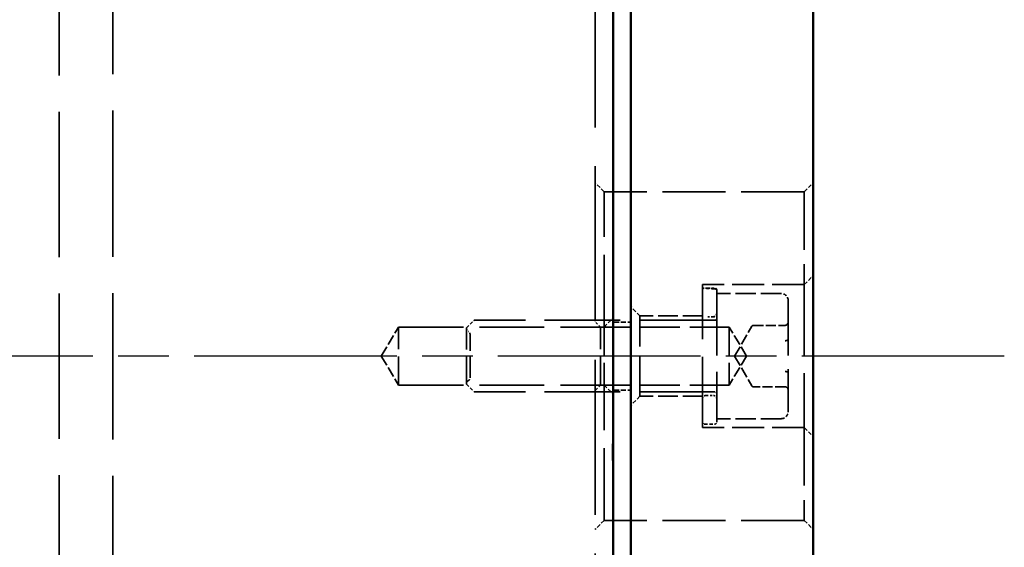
# Model space of a CAD drawing. Header units: millimetres. Extents: x 0 to 840, y 0 to 594.
# Tile 21 of 46: x 394 to 449, y 418 to 448. Entities that reach past the tile are written whole.
import ezdxf

# ---------------------------------------------------------------- set-up
doc = ezdxf.new("R2010")
doc.units = ezdxf.units.MM
doc.header["$LTSCALE"] = 2
doc.linetypes.add('CHAIN', pattern=[0.3543, 0.2362, -0.0295, 0.0591, -0.0295])
doc.linetypes.add('DASHED', pattern=[0.2067, 0.1654, -0.0413])
for name, color, linetype, lineweight in [('Mittellinie (ISO)', 7, 'Continuous', 25), ('Sichtbar (ISO)', 7, 'Continuous', 50), ('Verdeckt (ISO)', 7, 'DASHED', 35)]:
    doc.layers.add(name, color=color, linetype=linetype, lineweight=lineweight)

msp = doc.modelspace()

# ---------------------------------------------------------------- linework, layer by layer
at = {"layer": 'Mittellinie (ISO)', "linetype": 'CHAIN', "ltscale": 23.990969}
msp.add_line((449.186, 429.106), (116.314, 429.106), dxfattribs=at)
at = {"layer": 'Sichtbar (ISO)'}
for p, q in [((438.493, 485.356), (438.493, 372.856)), ((428.293, 373.606), (428.293, 484.606)), ((427.293, 424.203), (427.293, 461.99)), ((427.283, 424.203), (427.293, 424.203)), ((427.283, 424.203), (427.283, 423.274)), ((427.293, 423.274), (427.293, 424.203)), ((427.293, 423.274), (427.283, 423.274)), ((427.293, 401.846), (427.293, 423.274))]:
    msp.add_line(p, q, dxfattribs=at)
at = {"layer": 'Verdeckt (ISO)', "ltscale": 24.698055}
msp.add_line((399.293, 383.606), (399.293, 474.606), dxfattribs=at)
at = {"layer": 'Verdeckt (ISO)', "ltscale": 24.562351}
msp.add_line((396.293, 383.856), (396.293, 474.356), dxfattribs=at)
at = {"layer": 'Verdeckt (ISO)', "ltscale": 26.204821}
msp.add_line((426.293, 387.726), (426.293, 470.485), dxfattribs=at)
at = {"layer": 'Verdeckt (ISO)', "ltscale": 0.106591}
msp.add_line((427.283, 447.629), (427.283, 447.631), dxfattribs=at)
at = {"layer": 'Verdeckt (ISO)', "ltscale": 0.009423}
for p, q in [((427.293, 447.631), (427.283, 447.631)), ((427.293, 447.629), (427.283, 447.629)), ((427.293, 447.558), (427.283, 447.558)), ((427.293, 447.416), (427.283, 447.416)), ((427.293, 447.24), (427.283, 447.24)), ((427.293, 447.226), (427.283, 447.226)), ((427.293, 447.146), (427.283, 447.146)), ((427.293, 447.115), (427.283, 447.115)), ((427.293, 447.005), (427.283, 447.005)), ((427.293, 446.92), (427.283, 446.92)), ((427.293, 446.233), (427.283, 446.233)), ((427.293, 446.213), (427.283, 446.213)), ((427.293, 446.151), (427.283, 446.151)), ((427.293, 446.003), (427.283, 446.003)), ((427.293, 445.969), (427.283, 445.969)), ((427.293, 445.839), (427.283, 445.839)), ((427.293, 445.762), (427.283, 445.762)), ((427.293, 445.754), (427.283, 445.754)), ((427.293, 445.677), (427.283, 445.677)), ((427.293, 445.638), (427.283, 445.638)), ((427.293, 445.26), (427.283, 445.26)), ((427.293, 444.679), (427.283, 444.679)), ((427.293, 444.602), (427.283, 444.602)), ((427.293, 444.492), (427.283, 444.492)), ((427.293, 444.392), (427.283, 444.392)), ((427.293, 444.39), (427.283, 444.39)), ((427.293, 444.373), (427.283, 444.373)), ((427.293, 444.183), (427.283, 444.183)), ((427.293, 444.058), (427.283, 444.058)), ((427.283, 443.984), (427.293, 443.984)), ((427.293, 443.984), (427.283, 443.984)), ((427.293, 440.066), (427.283, 440.066)), ((427.283, 440.065), (427.293, 440.065)), ((427.293, 440.055), (427.283, 440.055)), ((427.293, 439.993), (427.283, 439.993)), ((427.293, 439.959), (427.283, 439.959)), ((427.293, 439.754), (427.283, 439.754)), ((427.293, 439.664), (427.283, 439.664)), ((427.293, 439.652), (427.283, 439.652)), ((427.293, 439.593), (427.283, 439.593)), ((427.293, 439.488), (427.283, 439.488)), ((427.293, 439.193), (427.283, 439.193)), ((427.293, 438.453), (427.283, 438.453)), ((427.293, 438.254), (427.283, 438.254)), ((427.293, 438.041), (427.283, 438.041)), ((427.293, 437.993), (427.283, 437.993)), ((427.293, 437.846), (427.283, 437.846)), ((427.293, 437.199), (427.283, 437.199)), ((427.283, 436.994), (427.293, 436.994)), ((427.293, 436.941), (427.283, 436.941)), ((427.293, 436.907), (427.283, 436.907)), ((427.293, 436.827), (427.283, 436.827)), ((427.293, 436.725), (427.283, 436.725)), ((427.293, 436.544), (427.283, 436.544)), ((427.293, 436.493), (427.283, 436.493)), ((427.293, 436.425), (427.283, 436.425)), ((427.283, 428.219), (427.293, 428.219)), ((427.293, 428.213), (427.283, 428.213)), ((427.293, 428.117), (427.283, 428.117)), ((427.293, 427.912), (427.283, 427.912)), ((427.293, 427.815), (427.283, 427.815)), ((427.293, 427.81), (427.283, 427.81)), ((427.293, 427.751), (427.283, 427.751)), ((427.293, 427.646), (427.283, 427.646)), ((427.293, 427.351), (427.283, 427.351)), ((427.293, 426.412), (427.283, 426.412)), ((427.293, 426.004), (427.283, 426.004)), ((427.293, 425.357), (427.283, 425.357)), ((427.293, 425.099), (427.283, 425.099)), ((427.293, 424.985), (427.283, 424.985)), ((427.283, 424.98), (427.293, 424.98)), ((427.293, 424.98), (427.283, 424.98)), ((427.293, 424.883), (427.283, 424.883)), ((427.293, 424.583), (427.283, 424.583)), ((427.293, 424.578), (427.283, 424.578)), ((427.293, 424.577), (427.283, 424.577)), ((427.293, 424.118), (427.283, 424.118)), ((427.293, 424.047), (427.283, 424.047)), ((427.293, 423.73), (427.283, 423.73)), ((427.293, 423.494), (427.283, 423.494)), ((427.293, 423.248), (427.283, 423.248)), ((427.293, 422.899), (427.283, 422.899)), ((427.293, 422.828), (427.283, 422.828)), ((427.293, 422.527), (427.283, 422.527)), ((427.293, 422.243), (427.283, 422.243)), ((427.293, 422.227), (427.283, 422.227)), ((427.293, 422.127), (427.283, 422.127)), ((427.293, 421.75), (427.283, 421.75)), ((427.293, 421.021), (427.283, 421.021)), ((427.293, 420.871), (427.283, 420.871)), ((427.293, 420.862), (427.283, 420.862)), ((427.283, 420.758), (427.293, 420.758)), ((427.293, 420.669), (427.283, 420.669)), ((427.293, 420.547), (427.283, 420.547)), ((427.293, 420.474), (427.283, 420.474))]:
    msp.add_line(p, q, dxfattribs=at)
at = {"layer": 'Verdeckt (ISO)', "ltscale": 0.396189}
msp.add_line((427.283, 447.558), (427.283, 447.629), dxfattribs=at)
at = {"layer": 'Verdeckt (ISO)', "ltscale": 1.828578}
msp.add_line((427.283, 445.638), (427.283, 447.558), dxfattribs=at)
at = {"layer": 'Verdeckt (ISO)', "ltscale": 0.359153}
msp.add_line((427.283, 445.26), (427.283, 445.638), dxfattribs=at)
at = {"layer": 'Verdeckt (ISO)', "ltscale": 1.145188}
msp.add_line((427.283, 444.058), (427.283, 445.26), dxfattribs=at)
at = {"layer": 'Verdeckt (ISO)', "ltscale": 0.405357}
msp.add_line((427.283, 443.984), (427.283, 444.058), dxfattribs=at)
at = {"layer": 'Verdeckt (ISO)', "ltscale": 0.075104}
msp.add_line((427.283, 440.065), (427.283, 440.066), dxfattribs=at)
at = {"layer": 'Verdeckt (ISO)', "ltscale": 0.393264}
msp.add_line((427.283, 439.664), (427.283, 440.065), dxfattribs=at)
at = {"layer": 'Verdeckt (ISO)', "ltscale": 0.82915}
msp.add_line((427.283, 439.301), (427.283, 439.664), dxfattribs=at)
at = {"layer": 'Verdeckt (ISO)', "ltscale": 1.0621}
for p, q in [((427.283, 438.243), (427.283, 439.301)), ((427.283, 426.401), (427.283, 427.459))]:
    msp.add_line(p, q, dxfattribs=at)
at = {"layer": 'Verdeckt (ISO)', "ltscale": 0.673312}
for p, q in [((426.793, 438.294), (426.293, 438.794)), ((437.993, 438.294), (438.493, 438.794)), ((437.993, 433.106), (438.493, 433.606)), ((428.793, 431.356), (428.293, 431.856)), ((426.793, 430.727), (427.293, 431.227)), ((426.793, 427.485), (427.293, 426.985)), ((428.793, 426.856), (428.293, 426.356)), ((437.993, 425.106), (438.493, 424.606)), ((426.793, 419.918), (426.293, 419.418)), ((437.993, 419.918), (438.493, 419.418))]:
    msp.add_line(p, q, dxfattribs=at)
at = {"layer": 'Verdeckt (ISO)', "ltscale": 12.192765}
for p, q in [((426.793, 430.727), (426.793, 438.294)), ((426.793, 419.918), (426.793, 427.485))]:
    msp.add_line(p, q, dxfattribs=at)
at = {"layer": 'Verdeckt (ISO)', "ltscale": 10.666201}
for p, q in [((437.993, 438.294), (426.793, 438.294)), ((437.993, 419.918), (426.793, 419.918))]:
    msp.add_line(p, q, dxfattribs=at)
at = {"layer": 'Verdeckt (ISO)', "ltscale": 1.32761}
msp.add_line((427.283, 436.994), (427.283, 438.243), dxfattribs=at)
at = {"layer": 'Verdeckt (ISO)', "ltscale": 9.803325}
for p, q in [((437.993, 438.294), (437.993, 433.106)), ((437.993, 425.106), (437.993, 419.918))]:
    msp.add_line(p, q, dxfattribs=at)
at = {"layer": 'Verdeckt (ISO)', "ltscale": 0.435165}
msp.add_line((427.283, 436.544), (427.283, 436.994), dxfattribs=at)
at = {"layer": 'Verdeckt (ISO)', "ltscale": 0.048368}
msp.add_line((427.283, 436.493), (427.283, 436.544), dxfattribs=at)
at = {"layer": 'Verdeckt (ISO)', "ltscale": 0.505066}
msp.add_line((427.283, 436.425), (427.283, 436.493), dxfattribs=at)
at = {"layer": 'Verdeckt (ISO)', "ltscale": 11.967462}
for p, q in [((432.293, 425.106), (432.293, 433.106)), ((437.993, 433.106), (437.993, 425.106))]:
    msp.add_line(p, q, dxfattribs=at)
at = {"layer": 'Verdeckt (ISO)', "ltscale": 5.428285}
for p, q in [((437.993, 433.106), (432.293, 433.106)), ((437.993, 425.106), (432.293, 425.106))]:
    msp.add_line(p, q, dxfattribs=at)
at = {"layer": 'Verdeckt (ISO)', "ltscale": 0.383574}
msp.add_line((432.59, 432.906), (432.993, 432.906), dxfattribs=at)
at = {"layer": 'Verdeckt (ISO)', "ltscale": 11.069895}
msp.add_line((433.093, 432.806), (433.093, 425.406), dxfattribs=at)
at = {"layer": 'Verdeckt (ISO)', "ltscale": 3.428354}
for p, q in [((436.693, 432.606), (433.093, 432.606)), ((436.693, 425.606), (433.093, 425.606))]:
    msp.add_line(p, q, dxfattribs=at)
at = {"layer": 'Verdeckt (ISO)', "ltscale": 9.27476}
msp.add_line((437.093, 432.206), (437.093, 426.006), dxfattribs=at)
at = {"layer": 'Verdeckt (ISO)', "ltscale": 0.570357}
for p, q in [((419.096, 430.679), (419.519, 431.103)), ((419.096, 427.532), (419.519, 427.109))]:
    msp.add_line(p, q, dxfattribs=at)
at = {"layer": 'Verdeckt (ISO)', "ltscale": 12.824644}
for p, q in [((432.993, 431.106), (419.527, 431.106)), ((432.993, 427.106), (419.527, 427.106))]:
    msp.add_line(p, q, dxfattribs=at)
at = {"layer": 'Verdeckt (ISO)', "ltscale": 0.403947}
for p, q in [((426.593, 430.727), (426.293, 431.027)), ((426.593, 427.485), (426.293, 427.185))]:
    msp.add_line(p, q, dxfattribs=at)
at = {"layer": 'Verdeckt (ISO)', "ltscale": 0.857013}
for p, q in [((427.343, 431.006), (428.243, 431.006)), ((427.343, 427.206), (428.243, 427.206))]:
    msp.add_line(p, q, dxfattribs=at)
at = {"layer": 'Verdeckt (ISO)', "ltscale": 6.731654}
msp.add_line((428.793, 426.856), (428.793, 431.356), dxfattribs=at)
at = {"layer": 'Verdeckt (ISO)', "ltscale": 3.333119}
for p, q in [((432.293, 431.356), (428.793, 431.356)), ((432.293, 426.856), (428.793, 426.856))]:
    msp.add_line(p, q, dxfattribs=at)
at = {"layer": 'Verdeckt (ISO)', "ltscale": 0.28834}
msp.add_line((432.59, 431.306), (432.893, 431.306), dxfattribs=at)
at = {"layer": 'Verdeckt (ISO)', "ltscale": 0.077389}
for p, q in [((437.064, 430.919), (437.01, 430.858)), ((437.01, 429.982), (437.064, 430.013)), ((437.01, 428.23), (437.064, 428.199)), ((437.01, 427.354), (437.064, 427.292))]:
    msp.add_line(p, q, dxfattribs=at)
at = {"layer": 'Verdeckt (ISO)', "ltscale": 1.800898}
for p, q in [((414.319, 429.106), (415.293, 430.727)), ((434.767, 429.106), (433.793, 430.727)), ((414.319, 429.106), (415.293, 427.485)), ((434.767, 429.106), (433.793, 427.485))]:
    msp.add_line(p, q, dxfattribs=at)
at = {"layer": 'Verdeckt (ISO)', "ltscale": 4.849754}
for p, q in [((415.293, 427.485), (415.293, 430.727)), ((426.593, 427.485), (426.593, 430.727)), ((426.793, 430.727), (426.793, 427.485)), ((433.793, 430.727), (433.793, 427.485))]:
    msp.add_line(p, q, dxfattribs=at)
at = {"layer": 'Verdeckt (ISO)', "ltscale": 10.951905}
for p, q in [((415.293, 430.727), (426.793, 430.727)), ((415.293, 427.485), (426.793, 427.485))]:
    msp.add_line(p, q, dxfattribs=at)
at = {"layer": 'Verdeckt (ISO)', "ltscale": 4.686525}
msp.add_line((419.093, 427.539), (419.093, 430.672), dxfattribs=at)
at = {"layer": 'Verdeckt (ISO)', "ltscale": 6.666338}
for p, q in [((433.793, 430.727), (426.793, 430.727)), ((433.793, 427.485), (426.793, 427.485))]:
    msp.add_line(p, q, dxfattribs=at)
at = {"layer": 'Verdeckt (ISO)', "ltscale": 1.832601}
for q in [(435.055, 430.772), (435.055, 427.439)]:
    msp.add_line((434.093, 429.106), q, dxfattribs=at)
at = {"layer": 'Verdeckt (ISO)', "ltscale": 1.697918}
for p, q in [((435.142, 430.822), (436.925, 430.822)), ((436.925, 427.389), (435.142, 427.389))]:
    msp.add_line(p, q, dxfattribs=at)
at = {"layer": 'Verdeckt (ISO)', "ltscale": 3.590168}
msp.add_line((419.293, 427.906), (419.293, 430.306), dxfattribs=at)
at = {"layer": 'Verdeckt (ISO)', "ltscale": 0.385145}
msp.add_line((427.283, 427.815), (427.283, 428.219), dxfattribs=at)
at = {"layer": 'Verdeckt (ISO)', "ltscale": 0.72059}
msp.add_line((427.283, 427.459), (427.283, 427.815), dxfattribs=at)
at = {"layer": 'Verdeckt (ISO)', "ltscale": 0.380839}
msp.add_line((432.493, 426.906), (432.893, 426.906), dxfattribs=at)
at = {"layer": 'Verdeckt (ISO)', "ltscale": 1.875566}
msp.add_line((427.283, 424.98), (427.283, 426.401), dxfattribs=at)
at = {"layer": 'Verdeckt (ISO)', "ltscale": 0.384286}
msp.add_line((427.283, 424.578), (427.283, 424.98), dxfattribs=at)
at = {"layer": 'Verdeckt (ISO)', "ltscale": 0.571309}
msp.add_line((432.393, 425.306), (432.993, 425.306), dxfattribs=at)
at = {"layer": 'Verdeckt (ISO)', "ltscale": 0.071233}
msp.add_line((427.283, 424.577), (427.283, 424.578), dxfattribs=at)
at = {"layer": 'Verdeckt (ISO)', "ltscale": 0.024764}
msp.add_line((427.283, 423.248), (427.283, 423.274), dxfattribs=at)
at = {"layer": 'Verdeckt (ISO)', "ltscale": 1.76787}
msp.add_line((427.283, 421.903), (427.283, 423.248), dxfattribs=at)
at = {"layer": 'Verdeckt (ISO)', "ltscale": 1.916395}
msp.add_line((427.283, 420.474), (427.283, 421.903), dxfattribs=at)
at = {"layer": 'Verdeckt (ISO)', "ltscale": 0.149495}
for centre, start, end in [((432.993, 432.806), 0, 90), ((432.993, 431.206), 270, 0), ((432.993, 427.006), 0, 90), ((432.393, 425.406), 180, 270), ((432.993, 425.406), 270, 0)]:
    msp.add_arc(centre, 0.1, start, end, dxfattribs=at)
at = {"layer": 'Verdeckt (ISO)', "ltscale": 0.598278}
for centre, start, end in [((436.693, 432.206), 0, 90), ((436.693, 426.006), 270, 0)]:
    msp.add_arc(centre, 0.4, start, end, dxfattribs=at)
at = {"layer": 'Verdeckt (ISO)', "ltscale": 0.299089}
for centre, start, end in [((432.893, 431.506), 270, 0), ((432.493, 426.706), 90, 180), ((432.893, 426.706), 0, 90)]:
    msp.add_arc(centre, 0.2, start, end, dxfattribs=at)
at = {"layer": 'Verdeckt (ISO)', "ltscale": 0.00738}
for centre, start, end in [((419.527, 431.096), 90, 135), ((419.103, 430.672), 135, 180), ((419.103, 427.539), 180, 225), ((419.527, 427.116), 225, 270)]:
    msp.add_arc(centre, 0.01, start, end, dxfattribs=at)
at = {"layer": 'Verdeckt (ISO)', "ltscale": 0.074697}
for centre, start, end in [((427.343, 431.056), 180, 270), ((428.243, 431.056), 270, 0), ((427.343, 427.156), 90, 180), ((428.243, 427.156), 0, 90)]:
    msp.add_arc(centre, 0.05, start, end, dxfattribs=at)
at = {"layer": 'Verdeckt (ISO)', "ltscale": 0.199359}
for centre, start, end in [((419.293, 430.652), 180, 240), ((419.093, 430.306), 0, 60), ((419.293, 427.559), 120, 180), ((419.093, 427.906), 300, 0)]:
    msp.add_arc(centre, 0.2, start, end, dxfattribs=at)
at = {"layer": 'Verdeckt (ISO)', "ltscale": 0.09963}
for centre, start, end in [((435.142, 430.722), 90, 150), ((435.142, 427.489), 210, 270)]:
    msp.add_arc(centre, 0.1, start, end, dxfattribs=at)
at = {"layer": 'Verdeckt (ISO)', "ltscale": 0.216828}
msp.add_ellipse((432.59, 417.744), major_axis=(0.001, 15.162), ratio=0.866216, start_param=0.000041, end_param=0.015065, dxfattribs=at)
at = {"layer": 'Verdeckt (ISO)', "ltscale": 0.661149}
msp.add_ellipse((432.003, 417.948), major_axis=(-0.005, 14.957), ratio=0.866213, start_param=6.206267, end_param=6.252688, dxfattribs=at)
at = {"layer": 'Verdeckt (ISO)', "ltscale": 0.332671}
msp.add_ellipse((432.59, 422.493), major_axis=(0.002, 8.813), ratio=0.865699, start_param=6.243751, end_param=6.283399, dxfattribs=at)
at = {"layer": 'Verdeckt (ISO)', "ltscale": 0.084267}
for centre, major_axis, ratio, start_param, end_param in [((436.993, 431.001), (0, 0.115), 0.866025, 3.926991, 4.712389), ((436.993, 430.053), (-0.1, 0), 0.57735, 2.356194, 3.141593), ((436.993, 428.158), (-0.1, 0), 0.57735, 3.141593, 3.926991), ((436.993, 427.21), (0, 0.115), 0.866025, 4.712389, 5.497787)]:
    msp.add_ellipse(centre, major_axis=major_axis, ratio=ratio, start_param=start_param, end_param=end_param, dxfattribs=at)
at = {"layer": 'Verdeckt (ISO)', "ltscale": 0.159964}
msp.add_open_spline([(432.393, 432.904), (432.388, 432.904), (432.383, 432.903), (432.373, 432.902), (432.368, 432.901), (432.359, 432.898), (432.354, 432.896), (432.345, 432.891), (432.341, 432.889), (432.332, 432.883), (432.328, 432.879), (432.321, 432.872), (432.317, 432.868), (432.311, 432.86), (432.308, 432.855), (432.303, 432.846), (432.301, 432.841), (432.297, 432.831), (432.296, 432.826), (432.294, 432.815), (432.293, 432.809), (432.293, 432.802)], degree=3, knots=[0, 0, 0, 0, 0.00152725, 0.00152725, 0.00305449, 0.00305449, 0.00458174, 0.00458174, 0.00610899, 0.00610899, 0.00763623, 0.00763623, 0.00916348, 0.00916348, 0.01069073, 0.01069073, 0.01212813, 0.01212813, 0.01350199, 0.01350199, 0.01527247, 0.01527247, 0.01527247, 0.01527247], dxfattribs=at)
at = {"layer": 'Verdeckt (ISO)', "ltscale": 0.157832}
msp.add_open_spline([(432.293, 432.802), (432.293, 432.807), (432.293, 432.811), (432.295, 432.82), (432.296, 432.825), (432.298, 432.834), (432.3, 432.838), (432.304, 432.847), (432.306, 432.851), (432.312, 432.859), (432.315, 432.863), (432.321, 432.871), (432.325, 432.874), (432.333, 432.881), (432.337, 432.883), (432.346, 432.888), (432.35, 432.891), (432.359, 432.894), (432.364, 432.896), (432.377, 432.898), (432.385, 432.899), (432.393, 432.899)], degree=3, knots=[0.00004823, 0.00004823, 0.00004823, 0.00004823, 0.00128067, 0.00128067, 0.00254644, 0.00254644, 0.00383648, 0.00383648, 0.00516422, 0.00516422, 0.00654746, 0.00654746, 0.00801148, 0.00801148, 0.00951809, 0.00951809, 0.01102471, 0.01102471, 0.01253133, 0.01253133, 0.01506617, 0.01506617, 0.01506617, 0.01506617], dxfattribs=at)
at = {"layer": 'Verdeckt (ISO)', "ltscale": 0.163299}
msp.add_open_spline([(432.994, 432.862), (432.999, 432.861), (433.004, 432.86), (433.014, 432.858), (433.019, 432.856), (433.028, 432.853), (433.033, 432.85), (433.042, 432.845), (433.046, 432.842), (433.054, 432.836), (433.058, 432.832), (433.066, 432.824), (433.069, 432.82), (433.075, 432.811), (433.078, 432.807), (433.083, 432.797), (433.086, 432.791), (433.089, 432.781), (433.09, 432.776), (433.092, 432.764), (433.093, 432.758), (433.093, 432.752)], degree=3, knots=[0, 0, 0, 0, 0.00156736, 0.00156736, 0.00313472, 0.00313472, 0.00470208, 0.00470208, 0.00626944, 0.00626944, 0.0078368, 0.0078368, 0.00940415, 0.00940415, 0.01097151, 0.01097151, 0.01253887, 0.01253887, 0.01402722, 0.01402722, 0.01567359, 0.01567359, 0.01567359, 0.01567359], dxfattribs=at)
at = {"layer": 'Verdeckt (ISO)', "ltscale": 0.316577}
msp.add_open_spline([(432.893, 431.299), (432.902, 431.298), (432.912, 431.299), (432.931, 431.3), (432.941, 431.302), (432.96, 431.307), (432.969, 431.31), (432.987, 431.317), (432.996, 431.322), (433.013, 431.333), (433.021, 431.339), (433.037, 431.352), (433.044, 431.359), (433.056, 431.375), (433.062, 431.383), (433.072, 431.399), (433.076, 431.408), (433.083, 431.425), (433.086, 431.434), (433.089, 431.451), (433.091, 431.458), (433.093, 431.473), (433.093, 431.481), (433.093, 431.489)], degree=3, knots=[0, 0, 0, 0, 0.00315752, 0.00315752, 0.00631504, 0.00631504, 0.00947257, 0.00947257, 0.01263009, 0.01263009, 0.01578761, 0.01578761, 0.01888994, 0.01888994, 0.02178725, 0.02178725, 0.02452835, 0.02452835, 0.02720631, 0.02720631, 0.02939077, 0.02939077, 0.03157522, 0.03157522, 0.03157522, 0.03157522], dxfattribs=at)
at = {"layer": 'Verdeckt (ISO)', "ltscale": 0.091068}
for points in [[(436.925, 430.822), (436.925, 430.822), (436.925, 430.822), (436.936, 430.822), (436.946, 430.823), (436.965, 430.828), (436.973, 430.831), (436.992, 430.841), (437.002, 430.848), (437.01, 430.858)], [(436.925, 429.964), (436.925, 429.964), (436.925, 429.964), (436.936, 429.964), (436.946, 429.965), (436.965, 429.967), (436.973, 429.968), (436.992, 429.973), (437.002, 429.977), (437.01, 429.982)], [(436.925, 428.247), (436.925, 428.247), (436.925, 428.247), (436.936, 428.247), (436.946, 428.247), (436.965, 428.245), (436.973, 428.243), (436.992, 428.238), (437.002, 428.234), (437.01, 428.23)], [(436.925, 427.389), (436.925, 427.389), (436.925, 427.389), (436.936, 427.389), (436.946, 427.388), (436.965, 427.384), (436.973, 427.381), (436.992, 427.371), (437.002, 427.363), (437.01, 427.354)]]:
    msp.add_open_spline(points, degree=3, knots=[-0.009577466, -0.009577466, -0.009577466, -0.009577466, -0.009521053, -0.009521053, -0.006439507, -0.006439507, -0.003777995, -0.003777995, 0, 0, 0, 0], dxfattribs=at)

doc.saveas('drawing.dxf')
